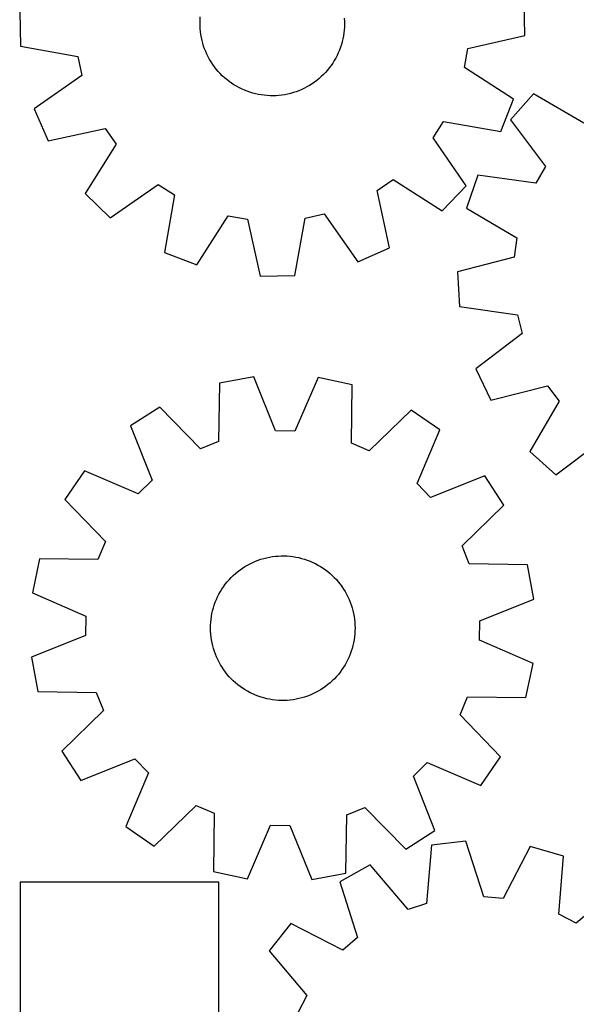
# Model space of a CAD drawing. Header units: millimetres. Extents: x 7 to 1243, y 7 to 1528.
# Tile 2 of 25: x 7 to 191, y 332 to 659. Entities that reach past the tile are written whole.
import ezdxf

# ---------------------------------------------------------------- set-up
doc = ezdxf.new("R2010")
doc.units = ezdxf.units.MM
doc.layers.add('CUT', color=7, linetype='CONTINUOUS', true_color=0x000000)

msp = doc.modelspace()

# ---------------------------------------------------------------- linework, layer by layer
at = {"layer": 'CUT'}
for p, q in [((174.330504, 653.274101), (174.092666, 664.807916)), ((6.524845, 661.352507), (6.762683, 649.818692)), ((66.428723, 657.537566), (66.457842, 658.516263)), ((66.439547, 656.558496), (66.428723, 657.537566)), ((66.457842, 658.516263), (66.526857, 659.492957)), ((114.365052, 659.045925), (114.415802, 658.068112)), ((114.426627, 657.089042), (114.397508, 656.110345)), ((114.415802, 658.068112), (114.426627, 657.089042)), ((66.490298, 655.580683), (66.439547, 656.558496)), ((66.58089, 654.605753), (66.490298, 655.580683)), ((66.711172, 653.635329), (66.58089, 654.605753)), ((66.880928, 652.671027), (66.711172, 653.635329)), ((114.219698, 654.160584), (114.071303, 653.192765)), ((114.328493, 655.133651), (114.219698, 654.160584)), ((114.397508, 656.110345), (114.328493, 655.133651)), ((67.089876, 651.714452), (66.880928, 652.671027)), ((67.337667, 650.767196), (67.089876, 651.714452)), ((67.623889, 649.830835), (67.337667, 650.767196)), ((113.391319, 650.33684), (113.087648, 649.405991)), ((113.656769, 651.2793), (113.391319, 650.33684)), ((113.883556, 652.231804), (113.656769, 651.2793)), ((114.071303, 653.192765), (113.883556, 652.231804)), ((155.422948, 649.037744), (174.330504, 653.274101)), ((6.762683, 649.818692), (25.828808, 646.365389)), ((67.948065, 648.906927), (67.623889, 649.830835)), ((68.309657, 647.997012), (67.948065, 648.906927)), ((68.708062, 647.102602), (68.309657, 647.997012)), ((69.142617, 646.225187), (68.708062, 647.102602)), ((112.36773, 647.585304), (111.95268, 646.698496)), ((112.746263, 648.488303), (112.36773, 647.585304)), ((113.087648, 649.405991), (112.746263, 648.488303)), ((154.298831, 642.706943), (155.422948, 649.037744)), ((25.828808, 646.365389), (27.212953, 640.08631)), ((69.612599, 645.366227), (69.142617, 646.225187)), ((70.117226, 644.527152), (69.612599, 645.366227)), ((70.655658, 643.709358), (70.117226, 644.527152)), ((110.495633, 644.149829), (109.942013, 643.34224)), ((111.015852, 644.979328), (110.495633, 644.149829)), ((111.501804, 645.829355), (111.015852, 644.979328)), ((111.95268, 646.698496), (111.501804, 645.829355)), ((71.226998, 642.914207), (70.655658, 643.709358)), ((71.830295, 642.143021), (71.226998, 642.914207)), ((72.464546, 641.397085), (71.830295, 642.143021)), ((73.128695, 640.67764), (72.464546, 641.397085)), ((73.821637, 639.985883), (73.128695, 640.67764)), ((108.090229, 641.064175), (107.412751, 640.357267)), ((108.738309, 641.798128), (108.090229, 641.064175)), ((109.355913, 642.557905), (108.738309, 641.798128)), ((109.942013, 643.34224), (109.355913, 642.557905)), ((170.592112, 632.220217), (154.298831, 642.706943)), ((27.212953, 640.08631), (11.365831, 628.936818)), ((74.542217, 639.322967), (73.821637, 639.985883)), ((75.289238, 638.689993), (74.542217, 639.322967)), ((76.061454, 638.088016), (75.289238, 638.689993)), ((76.857582, 637.518037), (76.061454, 638.088016)), ((77.676296, 636.981006), (76.857582, 637.518037)), ((103.62547, 637.2679), (102.796863, 636.746263)), ((104.43211, 637.822901), (103.62547, 637.2679)), ((105.215441, 638.410342), (104.43211, 637.822901)), ((105.97416, 639.029246), (105.215441, 638.410342)), ((106.707003, 639.678581), (105.97416, 639.029246)), ((107.412751, 640.357267), (106.707003, 639.678581)), ((78.516234, 636.477816), (77.676296, 636.981006)), ((79.375996, 636.009304), (78.516234, 636.477816)), ((80.254154, 635.576251), (79.375996, 636.009304)), ((81.149244, 635.179377), (80.254154, 635.576251)), ((82.059777, 634.819343), (81.149244, 635.179377)), ((82.984237, 634.496748), (82.059777, 634.819343)), ((83.921087, 634.212128), (82.984237, 634.496748)), ((84.868766, 633.965959), (83.921087, 634.212128)), ((96.501418, 634.094569), (95.549305, 633.866153)), ((97.443423, 634.361631), (96.501418, 634.094569)), ((98.373751, 634.666894), (97.443423, 634.361631)), ((99.290853, 635.00985), (98.373751, 634.666894)), ((100.193204, 635.389927), (99.290853, 635.00985)), ((101.0793, 635.806494), (100.193204, 635.389927)), ((101.947668, 636.258857), (101.0793, 635.806494)), ((102.796863, 636.746263), (101.947668, 636.258857)), ((85.825697, 633.758648), (84.868766, 633.965959)), ((86.790288, 633.590542), (85.825697, 633.758648)), ((87.760933, 633.461921), (86.790288, 633.590542)), ((88.736017, 633.372997), (87.760933, 633.461921)), ((89.713916, 633.32392), (88.736017, 633.372997)), ((90.693003, 633.314771), (89.713916, 633.32392)), ((91.671648, 633.345565), (90.693003, 633.314771)), ((92.648223, 633.41625), (91.671648, 633.345565)), ((93.621102, 633.526711), (92.648223, 633.41625)), ((94.588666, 633.676761), (93.621102, 633.526711)), ((95.549305, 633.866153), (94.588666, 633.676761)), ((166.398046, 621.473344), (170.592112, 632.220217)), ((177.215156, 633.992942), (169.546992, 625.374082)), ((193.959632, 624.242816), (177.215156, 633.992942)), ((11.365831, 628.936818), (15.999366, 618.371979)), ((143.847316, 619.376352), (147.308558, 624.79507)), ((147.308558, 624.79507), (166.398046, 621.473344)), ((169.546992, 625.374082), (181.179061, 609.877715)), ((15.999366, 618.371979), (34.93569, 622.477833)), ((34.93569, 622.477833), (38.617372, 617.20641)), ((154.887249, 603.452712), (143.847316, 619.376352)), ((38.617372, 617.20641), (28.243267, 600.841192)), ((181.179061, 609.877715), (177.924446, 604.332432)), ((125.263145, 601.821319), (130.534569, 605.503001)), ((130.534569, 605.503001), (146.899787, 595.128896)), ((158.723356, 606.932539), (154.937191, 596.035272)), ((177.924446, 604.332432), (158.723356, 606.932539)), ((36.567083, 592.85373), (52.490723, 603.893662)), ((52.490723, 603.893662), (57.90944, 600.432421)), ((129.369, 582.884995), (125.263145, 601.821319)), ((146.899787, 595.128896), (154.887249, 603.452712)), ((28.243267, 600.841192), (36.567083, 592.85373)), ((57.90944, 600.432421), (54.587715, 581.342933)), ((154.937191, 596.035272), (171.614025, 586.169896)), ((65.334588, 577.148867), (75.821313, 593.442148)), ((75.821313, 593.442148), (82.152115, 592.318031)), ((82.152115, 592.318031), (86.388471, 573.410474)), ((97.922287, 573.648313), (101.37559, 592.714437)), ((101.37559, 592.714437), (107.654669, 594.098582)), ((107.654669, 594.098582), (118.80416, 578.251461)), ((171.614025, 586.169896), (170.72924, 579.801235)), ((118.80416, 578.251461), (129.369, 582.884995)), ((54.587715, 581.342933), (65.334588, 577.148867)), ((170.72924, 579.801235), (151.994728, 574.855482)), ((86.388471, 573.410474), (97.922287, 573.648313)), ((151.994728, 574.855482), (152.666972, 563.338818)), ((152.666972, 563.338818), (171.849673, 560.606346)), ((171.849673, 560.606346), (173.469419, 554.383878)), ((173.469419, 554.383878), (158.053645, 542.645211)), ((158.053645, 542.645211), (163.081954, 532.262457)), ((84.259302, 540.051881), (72.917612, 537.942016)), ((91.513323, 522.084644), (84.259302, 540.051881)), ((105.64086, 539.786211), (97.942654, 522.004759)), ((116.926626, 537.395195), (105.64086, 539.786211)), ((72.917612, 537.942016), (72.610064, 518.56812)), ((116.752703, 518.019639), (116.926626, 537.395195)), ((163.081954, 532.262457), (181.85013, 537.078885)), ((181.85013, 537.078885), (185.727816, 531.949924)), ((53.06196, 530.005095), (43.391015, 523.715557)), ((66.639565, 516.181526), (53.06196, 530.005095)), ((185.727816, 531.949924), (175.977691, 515.205448)), ((136.578942, 528.96738), (122.66206, 515.485436)), ((146.090628, 522.439494), (136.578942, 528.96738)), ((43.391015, 523.715557), (50.520947, 505.698718)), ((97.942654, 522.004759), (91.513323, 522.084644)), ((138.515241, 504.605371), (146.090628, 522.439494)), ((72.610064, 518.56812), (66.639565, 516.181526)), ((122.66206, 515.485436), (116.752703, 518.019639)), ((184.596551, 507.537285), (200.092918, 519.169354)), ((175.977691, 515.205448), (184.596551, 507.537285)), ((28.084113, 508.784369), (21.556227, 499.272683)), ((45.918236, 501.208982), (28.084113, 508.784369)), ((161.021816, 507.132592), (143.004977, 500.00266)), ((167.311354, 497.461647), (161.021816, 507.132592)), ((50.520947, 505.698718), (45.918236, 501.208982)), ((143.004977, 500.00266), (138.515241, 504.605371)), ((21.556227, 499.272683), (35.038171, 485.355802)), ((153.487785, 483.884042), (167.311354, 497.461647)), ((35.038171, 485.355802), (32.503968, 479.446445)), ((155.874379, 477.913543), (153.487785, 483.884042)), ((90.476504, 480.361089), (91.448193, 480.481571)), ((91.448193, 480.481571), (92.423987, 480.562318)), ((92.423987, 480.562318), (93.402263, 480.603198)), ((93.402263, 480.603198), (94.381393, 480.604141)), ((94.381393, 480.604141), (95.359746, 480.565145)), ((95.359746, 480.565145), (96.335694, 480.486277)), ((96.335694, 480.486277), (97.307613, 480.367667)), ((13.128412, 479.620367), (10.737396, 468.334601)), ((32.503968, 479.446445), (13.128412, 479.620367)), ((81.334415, 477.047132), (82.17854, 477.543265)), ((82.17854, 477.543265), (83.0422, 478.004554)), ((83.0422, 478.004554), (83.923956, 478.430232)), ((83.923956, 478.430232), (84.822341, 478.81959)), ((84.822341, 478.81959), (85.73586, 479.17198)), ((85.73586, 479.17198), (86.662991, 479.486815)), ((86.662991, 479.486815), (87.602194, 479.763573)), ((87.602194, 479.763573), (88.551903, 480.001791)), ((88.551903, 480.001791), (89.510538, 480.201073)), ((89.510538, 480.201073), (90.476504, 480.361089)), ((97.307613, 480.367667), (98.273885, 480.209512)), ((98.273885, 480.209512), (99.232902, 480.012076)), ((99.232902, 480.012076), (100.183069, 479.775687)), ((100.183069, 479.775687), (101.122802, 479.500739)), ((101.122802, 479.500739), (102.050538, 479.187689)), ((102.050538, 479.187689), (102.964734, 478.837059)), ((102.964734, 478.837059), (103.863867, 478.449432)), ((103.863867, 478.449432), (104.746441, 478.025453)), ((104.746441, 478.025453), (105.610987, 477.565828)), ((105.610987, 477.565828), (106.456067, 477.071322)), ((175.248275, 477.605995), (155.874379, 477.913543)), ((177.35814, 466.264305), (175.248275, 477.605995)), ((76.755991, 473.388743), (77.454706, 474.074668)), ((77.454706, 474.074668), (78.180817, 474.731522)), ((78.180817, 474.731522), (78.933117, 475.358212)), ((78.933117, 475.358212), (79.710352, 475.953696)), ((79.710352, 475.953696), (80.511229, 476.516982)), ((80.511229, 476.516982), (81.334415, 477.047132)), ((106.456067, 477.071322), (107.280272, 476.542758)), ((107.280272, 476.542758), (108.082233, 475.981016)), ((108.082233, 475.981016), (108.860613, 475.38703)), ((108.860613, 475.38703), (109.614118, 474.761789)), ((109.614118, 474.761789), (110.341493, 474.106335)), ((110.341493, 474.106335), (111.041528, 473.421757)), ((74.25763, 470.377859), (74.835615, 471.168194)), ((74.835615, 471.168194), (75.445355, 471.934296)), ((75.445355, 471.934296), (76.085835, 472.67489)), ((76.085835, 472.67489), (76.755991, 473.388743)), ((111.041528, 473.421757), (111.713057, 472.709195)), ((111.713057, 472.709195), (112.354963, 471.969836)), ((112.354963, 471.969836), (112.966177, 471.20491)), ((112.966177, 471.20491), (113.545682, 470.41569)), ((10.737396, 468.334601), (28.518849, 460.636396)), ((72.281663, 467.001058), (72.723557, 467.8748)), ((72.723557, 467.8748), (73.200722, 468.72979)), ((73.200722, 468.72979), (73.712363, 469.564606)), ((73.712363, 469.564606), (74.25763, 470.377859)), ((113.545682, 470.41569), (114.092514, 469.603489)), ((114.092514, 469.603489), (114.605763, 468.76966)), ((114.605763, 468.76966), (115.084573, 467.91559)), ((115.084573, 467.91559), (115.528149, 467.0427)), ((70.880601, 463.348079), (71.174661, 464.282008)), ((71.174661, 464.282008), (71.50657, 465.203166)), ((71.50657, 465.203166), (71.875776, 466.110019)), ((71.875776, 466.110019), (72.281663, 467.001058)), ((115.528149, 467.0427), (115.935751, 466.152445)), ((115.935751, 466.152445), (116.306703, 465.246304)), ((116.306703, 465.246304), (116.640385, 464.325787)), ((116.640385, 464.325787), (116.936243, 463.392426)), ((159.390903, 459.010284), (177.35814, 466.264305)), ((70.23009, 460.485297), (70.407922, 461.448142)), ((70.407922, 461.448142), (70.62488, 462.402932)), ((70.62488, 462.402932), (70.880601, 463.348079)), ((116.936243, 463.392426), (117.193784, 462.447774)), ((117.193784, 462.447774), (117.41258, 461.493403)), ((117.41258, 461.493403), (117.592267, 460.530902)), ((28.518849, 460.636396), (28.438963, 454.207064)), ((69.914944, 456.585564), (69.933974, 457.564509)), ((69.933974, 457.564509), (69.992918, 458.541863)), ((69.992918, 458.541863), (70.091678, 459.515999)), ((70.091678, 459.515999), (70.23009, 460.485297)), ((117.592267, 460.530902), (117.732544, 459.561873)), ((117.732544, 459.561873), (117.83318, 458.587929)), ((117.83318, 458.587929), (117.894006, 457.61069)), ((117.894006, 457.61069), (117.914922, 456.631784)), ((159.311017, 452.580953), (159.390903, 459.010284)), ((69.93586, 455.606658), (69.914944, 456.585564)), ((69.996686, 454.629419), (69.93586, 455.606658)), ((70.097322, 453.655475), (69.996686, 454.629419)), ((117.836948, 454.675485), (117.738188, 453.701349)), ((117.895892, 455.652839), (117.836948, 454.675485)), ((117.914922, 456.631784), (117.895892, 455.652839)), ((28.438963, 454.207064), (10.471726, 446.953043)), ((70.237599, 452.686446), (70.097322, 453.655475)), ((70.417286, 451.723945), (70.237599, 452.686446)), ((70.636082, 450.769574), (70.417286, 451.723945)), ((117.421944, 451.769206), (117.204986, 450.814416)), ((117.599776, 452.732051), (117.421944, 451.769206)), ((117.738188, 453.701349), (117.599776, 452.732051)), ((177.09247, 444.882747), (159.311017, 452.580953)), ((70.893623, 449.824922), (70.636082, 450.769574)), ((71.189481, 448.891561), (70.893623, 449.824922)), ((71.523163, 447.971044), (71.189481, 448.891561)), ((71.894114, 447.064904), (71.523163, 447.971044)), ((116.323296, 448.014183), (115.95409, 447.107329)), ((116.655204, 448.93534), (116.323296, 448.014183)), ((116.949264, 449.86927), (116.655204, 448.93534)), ((117.204986, 450.814416), (116.949264, 449.86927)), ((10.471726, 446.953043), (12.581591, 435.611353)), ((72.301717, 446.174648), (71.894114, 447.064904)), ((72.745293, 445.301759), (72.301717, 446.174648)), ((73.224103, 444.447689), (72.745293, 445.301759)), ((114.629144, 444.487558), (114.117502, 443.652742)), ((115.106309, 445.342548), (114.629144, 444.487558)), ((115.548203, 446.21629), (115.106309, 445.342548)), ((115.95409, 447.107329), (115.548203, 446.21629)), ((174.701454, 433.596981), (177.09247, 444.882747)), ((73.737352, 443.613859), (73.224103, 444.447689)), ((74.284184, 442.801659), (73.737352, 443.613859)), ((74.863689, 442.012438), (74.284184, 442.801659)), ((75.474903, 441.247512), (74.863689, 442.012438)), ((76.116809, 440.508153), (75.474903, 441.247512)), ((112.384511, 441.283053), (111.74403, 440.542459)), ((112.994251, 442.049155), (112.384511, 441.283053)), ((113.572236, 442.839489), (112.994251, 442.049155)), ((114.117502, 443.652742), (113.572236, 442.839489)), ((76.788338, 439.795591), (76.116809, 440.508153)), ((77.488373, 439.111014), (76.788338, 439.795591)), ((78.215748, 438.455559), (77.488373, 439.111014)), ((78.969253, 437.830318), (78.215748, 438.455559)), ((109.649049, 438.485826), (108.896749, 437.859136)), ((110.37516, 439.142681), (109.649049, 438.485826)), ((111.073875, 439.828605), (110.37516, 439.142681)), ((111.74403, 440.542459), (111.073875, 439.828605)), ((12.581591, 435.611353), (31.955487, 435.303806)), ((31.955487, 435.303806), (34.342081, 429.333307)), ((79.747633, 437.236333), (78.969253, 437.830318)), ((80.549593, 436.67459), (79.747633, 437.236333)), ((81.373799, 436.146026), (80.549593, 436.67459)), ((82.218878, 435.65152), (81.373799, 436.146026)), ((83.083425, 435.191895), (82.218878, 435.65152)), ((83.965999, 434.767916), (83.083425, 435.191895)), ((84.865132, 434.380289), (83.965999, 434.767916)), ((103.90591, 434.787116), (103.007525, 434.397759)), ((104.787666, 435.212794), (103.90591, 434.787116)), ((105.651325, 435.674083), (104.787666, 435.212794)), ((106.495451, 436.170216), (105.651325, 435.674083)), ((107.318637, 436.700366), (106.495451, 436.170216)), ((108.119514, 437.263652), (107.318637, 436.700366)), ((108.896749, 437.859136), (108.119514, 437.263652)), ((85.779327, 434.029659), (84.865132, 434.380289)), ((86.707064, 433.716609), (85.779327, 434.029659)), ((87.646797, 433.441661), (86.707064, 433.716609)), ((88.596963, 433.205273), (87.646797, 433.441661)), ((89.555981, 433.007836), (88.596963, 433.205273)), ((90.522253, 432.849682), (89.555981, 433.007836)), ((91.494172, 432.731071), (90.522253, 432.849682)), ((92.47012, 432.652203), (91.494172, 432.731071)), ((93.448473, 432.613208), (92.47012, 432.652203)), ((94.427603, 432.61415), (93.448473, 432.613208)), ((95.405879, 432.65503), (94.427603, 432.61415)), ((96.381673, 432.735777), (95.405879, 432.65503)), ((97.353362, 432.856259), (96.381673, 432.735777)), ((98.319328, 433.016275), (97.353362, 432.856259)), ((99.277963, 433.215557), (98.319328, 433.016275)), ((100.227672, 433.453776), (99.277963, 433.215557)), ((101.166874, 433.730533), (100.227672, 433.453776)), ((102.094006, 434.045369), (101.166874, 433.730533)), ((103.007525, 434.397759), (102.094006, 434.045369)), ((152.791695, 427.861547), (155.325898, 433.770904)), ((155.325898, 433.770904), (174.701454, 433.596981)), ((34.342081, 429.333307), (20.518512, 415.755701)), ((166.273639, 413.944665), (152.791695, 427.861547)), ((20.518512, 415.755701), (26.80805, 406.084756)), ((26.80805, 406.084756), (44.824889, 413.214689)), ((44.824889, 413.214689), (49.314625, 408.611977)), ((137.308919, 407.51863), (141.91163, 412.008366)), ((141.91163, 412.008366), (159.745753, 404.432979)), ((159.745753, 404.432979), (166.273639, 413.944665)), ((49.314625, 408.611977), (41.739238, 390.777854)), ((144.438851, 389.501791), (137.308919, 407.51863)), ((51.250924, 384.249968), (65.167805, 397.731912)), ((65.167805, 397.731912), (71.077163, 395.197709)), ((115.219802, 394.649228), (121.190301, 397.035822)), ((121.190301, 397.035822), (134.767906, 383.212253)), ((71.077163, 395.197709), (70.90324, 375.822153)), ((114.912254, 375.275332), (115.219802, 394.649228)), ((41.739238, 390.777854), (51.250924, 384.249968)), ((82.189006, 373.431137), (89.887211, 391.21259)), ((89.887211, 391.21259), (96.316543, 391.132704)), ((96.316543, 391.132704), (103.570564, 373.165467)), ((134.767906, 383.212253), (144.438851, 389.501791)), ((154.754633, 385.881978), (143.294582, 384.558083)), ((160.754255, 367.457892), (154.754633, 385.881978)), ((143.294582, 384.558083), (141.653724, 365.251348)), ((176.067148, 384.144655), (167.162826, 366.935487)), ((187.161488, 380.982203), (176.067148, 384.144655)), ((185.653823, 361.664611), (187.161488, 380.982203)), ((70.90324, 375.822153), (82.189006, 373.431137)), ((122.93954, 378.007214), (112.858466, 372.398522)), ((135.533061, 363.281533), (122.93954, 378.007214)), ((103.570564, 373.165467), (114.912254, 375.275332)), ((6.663782, 372.292998), (6.663782, 264.292998)), ((72.663782, 372.292998), (6.663782, 372.292998)), ((72.663782, 264.292998), (72.663782, 372.292998)), ((112.858466, 372.398522), (118.730879, 353.933496)), ((206.18684, 371.221179), (191.374655, 358.729518)), ((167.162826, 366.935487), (160.754255, 367.457892)), ((141.653724, 365.251348), (135.533061, 363.281533)), ((191.374655, 358.729518), (185.653823, 361.664611)), ((96.559769, 358.556771), (89.392425, 349.517156)), ((113.829939, 349.771348), (96.559769, 358.556771)), ((118.730879, 353.933496), (113.829939, 349.771348)), ((89.392425, 349.517156), (101.884086, 334.704971)), ((101.884086, 334.704971), (98.948993, 328.984139))]:
    msp.add_line(p, q, dxfattribs=at)

doc.saveas('drawing.dxf')
